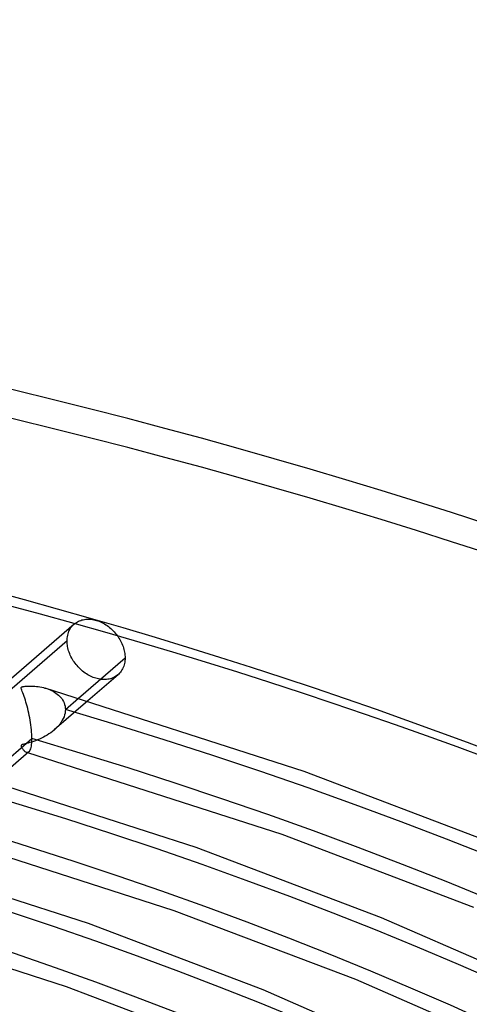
# Model space of a CAD drawing. Header units: millimetres. Extents: x -866 to 866, y -967 to 997.
# Tile 66 of 74: x 264 to 331, y 850 to 997. Entities that reach past the tile are written whole.
import ezdxf

# ---------------------------------------------------------------- set-up
doc = ezdxf.new("R2010")
doc.units = ezdxf.units.MM
doc.layers.add('HIDDEN', color=7, linetype='Continuous')
doc.layers.add('THICK', color=7, linetype='Continuous')

msp = doc.modelspace()

# ---------------------------------------------------------------- linework, layer by layer
at = {"layer": 'HIDDEN'}
for p, q in [((271.62, 905.11), (271.69, 905.31)), ((271.69, 905.31), (271.78, 905.49)), ((271.78, 905.49), (271.88, 905.67)), ((271.88, 905.67), (271.99, 905.84)), ((271.99, 905.84), (272.11, 906)), ((272.11, 906), (272.24, 906.15)), ((272.24, 906.15), (272.37, 906.29)), ((272.37, 906.29), (272.52, 906.42)), ((271.41, 903.85), (262.49, 896.12)), ((271.41, 904.06), (271.43, 904.28)), ((271.41, 903.85), (271.41, 904.06)), ((271.41, 903.65), (271.41, 903.85)), ((271.43, 904.28), (271.46, 904.49)), ((271.46, 904.49), (271.5, 904.7)), ((271.5, 904.7), (271.55, 904.91)), ((271.55, 904.91), (271.62, 905.11)), ((271.43, 903.44), (271.41, 903.65)), ((271.45, 903.23), (271.43, 903.44)), ((271.48, 903.02), (271.45, 903.23)), ((271.53, 902.81), (271.48, 903.02)), ((271.58, 902.59), (271.53, 902.81)), ((271.64, 902.38), (271.58, 902.59)), ((271.72, 902.16), (271.64, 902.38)), ((271.8, 901.94), (271.72, 902.16)), ((271.89, 901.73), (271.8, 901.94)), ((271.99, 901.52), (271.89, 901.73)), ((272.1, 901.31), (271.99, 901.52)), ((272.21, 901.11), (272.1, 901.31)), ((272.34, 900.91), (272.21, 901.11)), ((272.47, 900.72), (272.34, 900.91)), ((272.6, 900.53), (272.47, 900.72)), ((272.74, 900.35), (272.6, 900.53)), ((272.89, 900.17), (272.74, 900.35)), ((273.04, 900), (272.89, 900.17)), ((273.2, 899.83), (273.04, 900)), ((273.37, 899.67), (273.2, 899.83)), ((273.55, 899.51), (273.37, 899.67)), ((273.73, 899.35), (273.55, 899.51)), ((273.92, 899.21), (273.73, 899.35)), ((274.11, 899.07), (273.92, 899.21)), ((274.31, 898.94), (274.11, 899.07)), ((274.51, 898.82), (274.31, 898.94)), ((274.71, 898.7), (274.51, 898.82)), ((274.91, 898.6), (274.71, 898.7)), ((275.11, 898.51), (274.91, 898.6)), ((275.31, 898.42), (275.11, 898.51)), ((275.51, 898.35), (275.31, 898.42)), ((275.71, 898.29), (275.51, 898.35)), ((275.91, 898.23), (275.71, 898.29)), ((276.11, 898.19), (275.91, 898.23)), ((276.31, 898.15), (276.11, 898.19)), ((276.51, 898.12), (276.31, 898.15)), ((276.72, 898.11), (276.51, 898.12)), ((276.92, 898.1), (276.72, 898.11)), ((277.12, 898.1), (276.92, 898.1)), ((277.31, 898.12), (277.12, 898.1)), ((277.5, 898.14), (277.31, 898.12)), ((277.69, 898.17), (277.5, 898.14)), ((277.88, 898.22), (277.69, 898.17)), ((278.05, 898.27), (277.88, 898.22)), ((278.22, 898.34), (278.05, 898.27)), ((278.39, 898.41), (278.22, 898.34)), ((278.55, 898.49), (278.39, 898.41)), ((278.7, 898.58), (278.55, 898.49)), ((278.84, 898.68), (278.7, 898.58)), ((278.97, 898.78), (278.84, 898.68)), ((268.11, 896.82), (268.37, 896.74)), ((268.37, 896.74), (268.62, 896.65)), ((268.62, 896.65), (268.86, 896.56)), ((268.86, 896.56), (269.09, 896.45)), ((269.09, 896.45), (269.32, 896.34)), ((269.32, 896.34), (269.53, 896.21)), ((269.53, 896.21), (269.74, 896.08)), ((269.74, 896.08), (269.93, 895.93)), ((269.93, 895.93), (270.12, 895.78)), ((270.12, 895.78), (270.29, 895.61)), ((270.29, 895.61), (270.46, 895.44)), ((270.46, 895.44), (270.61, 895.25)), ((270.61, 895.25), (270.74, 895.05)), ((270.74, 895.05), (270.86, 894.84)), ((271.15, 893.62), (273.13, 895.33)), ((274.51, 894.92), (269.49, 890.57)), ((270.86, 894.84), (270.96, 894.61)), ((270.96, 894.61), (271.04, 894.38)), ((271.04, 894.38), (271.1, 894.13)), ((271.1, 894.13), (271.14, 893.88)), ((271.14, 893.88), (271.15, 893.62)), ((271.15, 893.62), (271.14, 893.36)), ((270.83, 892.27), (270.69, 892.01)), ((270.95, 892.54), (270.83, 892.27)), ((271.04, 892.81), (270.95, 892.54)), ((271.1, 893.09), (271.04, 892.81)), ((271.14, 893.36), (271.1, 893.09)), ((269.47, 890.55), (269.22, 890.35)), ((269.71, 890.77), (269.47, 890.55)), ((269.94, 891), (269.71, 890.77)), ((270.16, 891.24), (269.94, 891)), ((270.36, 891.49), (270.16, 891.24)), ((270.54, 891.74), (270.36, 891.49)), ((270.69, 892.01), (270.54, 891.74)), ((267, 889.08), (266.71, 888.97)), ((267.29, 889.21), (267, 889.08)), ((267.58, 889.34), (267.29, 889.21)), ((267.87, 889.48), (267.58, 889.34)), ((268.15, 889.64), (267.87, 889.48)), ((268.43, 889.8), (268.15, 889.64)), ((268.7, 889.97), (268.43, 889.8)), ((268.97, 890.16), (268.7, 889.97)), ((269.22, 890.35), (268.97, 890.16)), ((264.58, 888.28), (264.56, 888.23)), ((264.56, 888.23), (264.56, 888.18)), ((264.56, 888.18), (264.58, 888.11)), ((264.61, 888.32), (264.58, 888.28)), ((264.58, 888.11), (264.61, 888.04)), ((264.66, 888.35), (264.61, 888.32)), ((264.61, 888.04), (264.64, 887.97)), ((264.64, 887.97), (264.68, 887.89)), ((264.73, 888.39), (264.66, 888.35)), ((264.68, 887.89), (264.74, 887.81)), ((264.83, 888.42), (264.73, 888.39)), ((264.74, 887.81), (264.8, 887.72)), ((264.8, 887.72), (264.86, 887.63)), ((264.96, 888.46), (264.83, 888.42)), ((264.86, 887.63), (264.94, 887.54)), ((265.13, 888.5), (264.96, 888.46)), ((265.34, 888.55), (265.13, 888.5)), ((265.58, 888.61), (265.34, 888.55)), ((265.84, 888.69), (265.58, 888.61)), ((266.13, 888.77), (265.84, 888.69)), ((266.41, 888.87), (266.13, 888.77)), ((266.71, 888.97), (266.41, 888.87)), ((264.94, 887.54), (265.02, 887.45)), ((265.02, 887.45), (265.1, 887.38)), ((265.1, 887.38), (265.19, 887.31)), ((265.19, 887.31), (265.28, 887.26)), ((265.28, 887.26), (265.36, 887.23)), ((265.36, 887.23), (265.43, 887.21)), ((265.4, 887.22), (265.36, 887.23)), ((265.43, 887.21), (265.4, 887.22)), ((265.43, 887.21), (265.49, 887.21)), ((265.46, 887.2), (265.43, 887.21)), ((265.5, 887.19), (265.46, 887.2)), ((265.49, 887.21), (265.55, 887.22)), ((265.53, 887.18), (265.5, 887.19)), ((265.56, 887.17), (265.53, 887.18)), ((265.55, 887.22), (265.61, 887.24)), ((265.61, 887.24), (265.67, 887.27)), ((265.67, 887.27), (265.72, 887.31))]:
    msp.add_line(p, q, dxfattribs=at)
for centre, major_axis, start_param, end_param in [((0, 663.81), (-606.5, 0), -3.141592, -0.523599), ((0, 663.81), (-556.5, 0), -3.141592, -0.523599), ((0, 663.8), (533.66, 0), 0.019841, 1.037828), ((0, 663.8), (505.84, 0), 0.020357, 1.037313), ((0, 663.8), (478.01, 0), 0.020932, 1.036737), ((0, 663.8), (450.19, 0), 0.021579, 1.036091)]:
    msp.add_ellipse(centre, major_axis=major_axis, ratio=0.5, start_param=start_param, end_param=end_param, dxfattribs=at)
at = {"layer": 'THICK'}
for p, q in [((272.79, 906.62), (272.94, 906.71)), ((272.94, 906.71), (273.1, 906.8)), ((273.1, 906.8), (273.27, 906.87)), ((273.27, 906.87), (273.44, 906.93)), ((273.44, 906.93), (273.62, 906.99)), ((273.62, 906.99), (273.8, 907.03)), ((273.8, 907.03), (273.99, 907.07)), ((273.99, 907.07), (274.19, 907.09)), ((274.19, 907.09), (274.38, 907.11)), ((274.38, 907.11), (274.58, 907.11)), ((274.58, 907.11), (274.78, 907.11)), ((274.78, 907.11), (274.99, 907.09)), ((274.99, 907.09), (275.19, 907.06)), ((275.19, 907.06), (275.39, 907.03)), ((275.39, 907.03), (275.59, 906.98)), ((275.59, 906.98), (275.79, 906.93)), ((275.79, 906.93), (275.99, 906.86)), ((275.99, 906.86), (276.19, 906.79)), ((276.19, 906.79), (276.39, 906.7)), ((272.47, 906.38), (263.1, 898.27)), ((272.52, 906.42), (272.65, 906.53)), ((272.65, 906.53), (272.79, 906.62)), ((276.39, 906.7), (276.59, 906.61)), ((276.59, 906.61), (276.79, 906.51)), ((276.79, 906.51), (276.99, 906.39)), ((276.99, 906.39), (277.19, 906.27)), ((277.19, 906.27), (277.38, 906.14)), ((277.38, 906.14), (277.58, 906)), ((277.58, 906), (277.76, 905.86)), ((277.76, 905.86), (277.94, 905.7)), ((277.94, 905.7), (278.12, 905.54)), ((278.12, 905.54), (278.29, 905.38)), ((278.29, 905.38), (278.45, 905.2)), ((278.45, 905.2), (278.6, 905.03)), ((278.6, 905.03), (278.75, 904.85)), ((278.75, 904.85), (278.89, 904.67)), ((278.89, 904.67), (279.02, 904.48)), ((279.02, 904.48), (279.15, 904.29)), ((279.15, 904.29), (279.27, 904.09)), ((279.27, 904.09), (279.39, 903.89)), ((279.39, 903.89), (279.49, 903.68)), ((279.49, 903.68), (279.59, 903.47)), ((279.59, 903.47), (279.68, 903.25)), ((279.68, 903.25), (279.76, 903.04)), ((279.76, 903.04), (279.84, 902.82)), ((279.84, 902.82), (279.9, 902.6)), ((279.9, 902.6), (279.95, 902.39)), ((279.95, 902.39), (279.99, 902.17)), ((273.13, 895.33), (280.07, 901.35)), ((279.99, 902.17), (280.03, 901.96)), ((280.05, 900.91), (280.02, 900.7)), ((280.03, 901.96), (280.05, 901.75)), ((280.05, 901.75), (280.06, 901.55)), ((280.06, 901.13), (280.05, 900.91)), ((280.06, 901.55), (280.07, 901.35)), ((280.07, 901.35), (280.06, 901.13)), ((279.6, 899.53), (279.49, 899.36)), ((279.7, 899.7), (279.6, 899.53)), ((279.79, 899.89), (279.7, 899.7)), ((279.86, 900.08), (279.79, 899.89)), ((279.93, 900.29), (279.86, 900.08)), ((279.98, 900.49), (279.93, 900.29)), ((280.02, 900.7), (279.98, 900.49)), ((279.02, 898.82), (274.51, 894.92)), ((279.11, 898.91), (278.97, 898.78)), ((279.25, 899.05), (279.11, 898.91)), ((279.38, 899.2), (279.25, 899.05)), ((279.49, 899.36), (279.38, 899.2)), ((264.56, 896.88), (264.58, 896.92)), ((264.56, 896.83), (264.56, 896.88)), ((264.57, 896.76), (264.56, 896.83)), ((264.6, 896.65), (264.57, 896.76)), ((264.58, 896.92), (264.6, 896.95)), ((264.6, 896.95), (264.63, 896.98)), ((264.65, 896.5), (264.6, 896.65)), ((264.63, 896.98), (264.68, 897)), ((264.72, 896.32), (264.65, 896.5)), ((264.68, 897), (264.74, 897.03)), ((264.74, 897.03), (264.82, 897.05)), ((264.82, 897.05), (264.91, 897.07)), ((264.91, 897.07), (265.02, 897.08)), ((265.02, 897.08), (265.14, 897.1)), ((265.14, 897.1), (265.27, 897.11)), ((265.27, 897.11), (265.41, 897.12)), ((265.41, 897.12), (265.57, 897.12)), ((265.57, 897.12), (265.75, 897.13)), ((265.75, 897.13), (265.94, 897.13)), ((265.94, 897.13), (266.15, 897.12)), ((266.15, 897.12), (266.37, 897.11)), ((266.37, 897.11), (266.6, 897.1)), ((266.6, 897.1), (266.85, 897.07)), ((266.85, 897.07), (267.1, 897.04)), ((267.1, 897.04), (267.36, 897)), ((267.36, 897), (267.62, 896.95)), ((267.62, 896.95), (267.87, 896.89)), ((267.87, 896.89), (268.11, 896.82)), ((306.77, 884.38), (268.14, 896.82)), ((264.8, 896.11), (264.72, 896.32)), ((264.9, 895.86), (264.8, 896.11)), ((264.99, 895.59), (264.9, 895.86)), ((265.09, 895.31), (264.99, 895.59)), ((265.18, 895.02), (265.09, 895.31)), ((265.27, 894.73), (265.18, 895.02)), ((265.36, 894.42), (265.27, 894.73)), ((265.45, 894.1), (265.36, 894.42)), ((265.54, 893.77), (265.45, 894.1)), ((265.62, 893.44), (265.54, 893.77)), ((265.69, 893.1), (265.62, 893.44)), ((265.77, 892.75), (265.69, 893.1)), ((265.84, 892.39), (265.77, 892.75)), ((265.9, 892.04), (265.84, 892.39)), ((265.96, 891.68), (265.9, 892.04)), ((266.01, 891.32), (265.96, 891.68)), ((266.06, 890.96), (266.01, 891.32)), ((266.09, 890.61), (266.06, 890.96)), ((266.12, 890.26), (266.09, 890.61)), ((259.21, 883.28), (266.16, 889.3)), ((266.14, 889.93), (266.12, 890.26)), ((266.16, 889.61), (266.14, 889.93)), ((266.16, 889.3), (266.16, 889.61)), ((266.16, 888.97), (266.16, 889.3)), ((265.86, 887.48), (265.92, 887.61)), ((265.92, 887.61), (265.98, 887.76)), ((265.98, 887.76), (266.03, 887.94)), ((266.03, 887.94), (266.08, 888.15)), ((266.08, 888.15), (266.11, 888.39)), ((266.11, 888.39), (266.14, 888.67)), ((266.14, 888.67), (266.16, 888.97)), ((265.72, 887.31), (260.59, 882.86)), ((303.49, 874.95), (265.56, 887.17)), ((265.72, 887.31), (265.79, 887.38)), ((265.79, 887.38), (265.86, 887.48)), ((290.69, 873.03), (254.23, 884.77)), ((335.93, 873.3), (306.77, 884.38)), ((287.41, 863.6), (251.65, 875.12)), ((332.11, 864.08), (303.49, 874.95)), ((318.3, 862.54), (290.69, 873.03)), ((274.6, 861.67), (240.31, 872.72)), ((271.32, 852.25), (237.74, 863.07)), ((314.48, 853.32), (287.41, 863.6)), ((300.68, 851.78), (274.6, 861.67)), ((343.91, 851.37), (318.3, 862.54)), ((339.54, 842.39), (314.48, 853.32)), ((296.84, 842.56), (271.32, 852.25)), ((324.86, 841.23), (300.68, 851.78))]:
    msp.add_line(p, q, dxfattribs=at)
for centre, major_axis, start_param, end_param in [((0, 668.14), (606.5, 0), 0, 2.617994), ((0, 668.14), (-551.5, 0), -3.141592, -0.523599), ((0, 663.8), (-523.68, 0), -3.112025, -2.103943), ((0, 663.8), (-495.86, 0), -3.110953, -2.104479), ((0, 663.8), (-468.04, 0), -3.109754, -2.105078), ((0, 663.8), (-440.21, 0), -3.108403, -2.105754)]:
    msp.add_ellipse(centre, major_axis=major_axis, ratio=0.5, start_param=start_param, end_param=end_param, dxfattribs=at)

doc.saveas('drawing.dxf')
